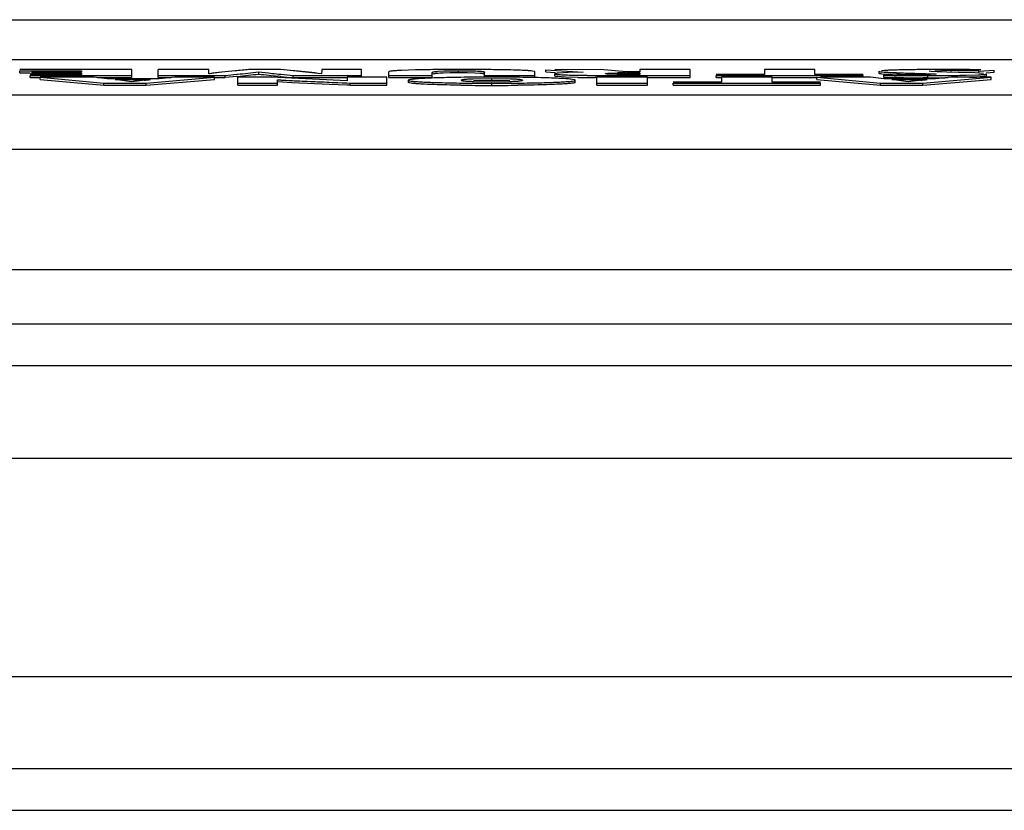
# Model space of a CAD drawing. Header units: inches. Extents: x 0 to 34, y 0 to 22.
# Tile 128 of 157: x 14.6 to 15.312, y 15.873 to 16.444. Entities that reach past the tile are written whole.
import ezdxf

# ---------------------------------------------------------------- set-up
doc = ezdxf.new("R2010")
doc.units = ezdxf.units.IN
doc.header["$LTSCALE"] = 1.87
doc.header["$MEASUREMENT"] = 0
doc.layers.get('0').update_dxf_attribs({"linetype": 'CONTINUOUS'})

msp = doc.modelspace()

# ---------------------------------------------------------------- linework, layer by layer
at = {"color": 3, "linetype": 'CONTINUOUS'}
msp.add_line((13.45333, 16.44437), (16.64264, 16.44437), dxfattribs=at)
at = {"color": 7, "linetype": 'CONTINUOUS'}
for p, q in [((13.48987, 16.41562), (16.6072, 16.41559)), ((14.68122, 16.40825), (14.60025, 16.40825)), ((14.60025, 16.40589), (14.60025, 16.40746)), ((14.60025, 16.40746), (14.64471, 16.40746)), ((14.60025, 16.40589), (14.60767, 16.40589)), ((14.64471, 16.40644), (14.60855, 16.40644)), ((14.60855, 16.40482), (14.60855, 16.40565)), ((14.60855, 16.40565), (14.64471, 16.40565)), ((14.64471, 16.40746), (14.64471, 16.40644)), ((14.64471, 16.40565), (14.64471, 16.40482)), ((14.68122, 16.40245), (14.68122, 16.40825)), ((14.70024, 16.40245), (14.70024, 16.40825)), ((14.73675, 16.40825), (14.70024, 16.40825)), ((14.73684, 16.40527), (14.73675, 16.40825)), ((14.73707, 16.4053), (14.73684, 16.40527)), ((14.73715, 16.4053), (14.73692, 16.40527)), ((14.74613, 16.4063), (14.73707, 16.4053)), ((14.78882, 16.40825), (14.76581, 16.40825)), ((14.77288, 16.40505), (14.77288, 16.40663)), ((14.8181, 16.4053), (14.78882, 16.40825)), ((14.79906, 16.40728), (14.79812, 16.40737)), ((14.81821, 16.40527), (14.818, 16.4053)), ((14.81831, 16.40527), (14.8181, 16.4053)), ((14.8184, 16.40825), (14.81831, 16.40527)), ((14.84712, 16.40825), (14.8184, 16.40825)), ((14.84712, 16.40245), (14.84712, 16.40825)), ((14.86684, 16.40245), (14.86684, 16.40658)), ((14.88615, 16.40802), (14.87607, 16.40769)), ((14.9004, 16.40824), (14.88615, 16.40802)), ((14.89832, 16.40245), (14.89832, 16.40622)), ((14.90246, 16.40707), (14.90658, 16.40729)), ((14.91126, 16.40583), (14.90629, 16.4057)), ((14.90658, 16.40729), (14.91735, 16.40744)), ((14.91907, 16.40832), (14.91733, 16.40832)), ((14.91735, 16.40587), (14.91735, 16.40744)), ((14.91735, 16.40744), (14.92473, 16.4074)), ((14.92905, 16.40572), (14.92386, 16.40583)), ((14.92473, 16.4074), (14.92973, 16.40727)), ((14.93272, 16.40553), (14.92905, 16.40572)), ((14.93604, 16.40245), (14.93604, 16.40623)), ((14.93898, 16.40825), (14.93612, 16.40827)), ((14.93898, 16.40825), (14.93613, 16.40827)), ((14.96337, 16.40772), (14.95344, 16.40804)), ((14.96988, 16.40728), (14.96337, 16.40772)), ((14.97252, 16.40245), (14.97252, 16.40661)), ((14.9805, 16.40661), (14.9805, 16.40818)), ((14.9805, 16.40818), (15.00731, 16.40637)), ((14.9805, 16.40661), (14.98708, 16.40616)), ((15.01959, 16.40832), (14.98688, 16.40821)), ((14.9869, 16.40358), (14.9869, 16.40515)), ((14.99641, 16.40609), (14.98955, 16.4057)), ((15.00731, 16.40637), (14.99641, 16.40609)), ((15.03878, 16.40665), (15.01959, 16.40832)), ((15.02465, 16.40508), (15.0234, 16.40533)), ((15.02768, 16.40493), (15.02465, 16.40508)), ((15.02767, 16.4057), (15.03791, 16.40585)), ((15.02767, 16.4057), (15.03215, 16.40581)), ((15.03791, 16.40585), (15.0483, 16.40585)), ((15.0483, 16.40665), (15.03878, 16.40665)), ((15.0483, 16.40825), (15.0483, 16.40665)), ((15.0848, 16.40825), (15.0483, 16.40825)), ((15.0483, 16.40585), (15.0483, 16.40481)), ((15.0848, 16.40245), (15.0848, 16.40825)), ((15.13844, 16.40825), (15.13844, 16.40481)), ((15.17494, 16.40825), (15.13844, 16.40825)), ((15.17494, 16.40481), (15.17494, 16.40825)), ((15.2213, 16.4055), (15.2213, 16.40707)), ((15.22274, 16.40668), (15.2281, 16.40629)), ((15.22816, 16.40775), (15.22294, 16.4074)), ((15.23001, 16.40463), (15.22333, 16.40504)), ((15.23669, 16.40804), (15.22816, 16.40775)), ((15.24069, 16.40423), (15.24069, 16.40581)), ((15.24069, 16.40581), (15.24255, 16.40575)), ((15.24069, 16.40581), (15.24255, 16.40575)), ((15.24861, 16.40557), (15.25487, 16.40538)), ((15.25487, 16.40538), (15.26185, 16.40511)), ((15.25737, 16.4083), (15.25631, 16.40829)), ((15.2589, 16.40688), (15.25746, 16.40709)), ((15.2589, 16.40688), (15.2575, 16.40706)), ((15.26264, 16.405), (15.25834, 16.40478)), ((15.2633, 16.40667), (15.2589, 16.40688)), ((15.26158, 16.4074), (15.26643, 16.40749)), ((15.26185, 16.40511), (15.26264, 16.405)), ((15.26646, 16.40832), (15.2626, 16.40832)), ((15.26646, 16.40832), (15.2626, 16.40832)), ((15.2703, 16.40645), (15.2633, 16.40667)), ((15.27873, 16.40621), (15.2703, 16.40645)), ((15.27269, 16.40753), (15.27374, 16.40753)), ((15.27269, 16.40753), (15.27374, 16.40753)), ((15.27376, 16.40831), (15.27272, 16.40831)), ((15.29038, 16.40583), (15.27873, 16.40621)), ((15.29672, 16.40549), (15.29038, 16.40583)), ((15.29345, 16.40723), (15.30452, 16.40793)), ((15.29345, 16.40566), (15.29345, 16.40723)), ((15.2947, 16.40813), (15.29352, 16.40815)), ((15.29866, 16.40599), (15.30452, 16.40636)), ((15.29882, 16.40351), (15.29882, 16.40508)), ((15.30452, 16.40636), (15.30452, 16.40793)), ((14.64471, 16.40482), (14.60767, 16.40482)), ((14.60767, 16.40245), (14.60767, 16.40403)), ((14.60767, 16.40403), (14.68122, 16.40403)), ((14.60767, 16.40245), (14.61494, 16.40245)), ((14.61494, 16.40115), (14.61494, 16.40272)), ((14.65372, 16.40272), (14.61494, 16.40272)), ((14.61494, 16.40272), (14.66097, 16.39849)), ((14.61494, 16.40115), (14.66097, 16.39692)), ((14.66322, 16.40171), (14.65372, 16.40272)), ((14.65622, 16.40245), (14.68122, 16.40245)), ((14.66097, 16.39692), (14.66097, 16.39849)), ((14.66097, 16.39849), (14.6916, 16.39849)), ((14.70077, 16.40171), (14.66322, 16.40171)), ((14.6691, 16.40104), (14.69453, 16.40104)), ((14.68101, 16.39951), (14.6691, 16.40104)), ((14.68104, 16.39951), (14.6691, 16.40104)), ((14.69453, 16.40104), (14.68104, 16.39951)), ((14.6916, 16.39849), (14.7409, 16.40272)), ((14.6916, 16.39692), (14.7409, 16.40114)), ((14.6916, 16.39692), (14.6916, 16.39849)), ((14.70024, 16.40403), (14.74869, 16.40403)), ((14.70024, 16.40245), (14.7093, 16.40245)), ((14.71235, 16.40272), (14.70077, 16.40171)), ((14.7409, 16.40272), (14.71235, 16.40272)), ((14.7409, 16.40114), (14.7409, 16.40272)), ((14.7409, 16.40245), (14.74869, 16.40245)), ((14.74869, 16.40403), (14.757, 16.40487)), ((14.74869, 16.40245), (14.74869, 16.40403)), ((14.75702, 16.4033), (14.74869, 16.40245)), ((14.757, 16.40487), (14.75744, 16.40492)), ((14.757, 16.40487), (14.75744, 16.40492)), ((14.75732, 16.40333), (14.75702, 16.4033)), ((14.75767, 16.39692), (14.75767, 16.40272)), ((14.78205, 16.40272), (14.75767, 16.40272)), ((14.75767, 16.39849), (14.78639, 16.39849)), ((14.78664, 16.40252), (14.78205, 16.40272)), ((14.78664, 16.40252), (14.78205, 16.40272)), ((14.78639, 16.39936), (14.78639, 16.40093)), ((14.78639, 16.39849), (14.78639, 16.39936)), ((14.78639, 16.39692), (14.78639, 16.39849)), ((14.79709, 16.39877), (14.78644, 16.39936)), ((14.78703, 16.4035), (14.78661, 16.40354)), ((14.8367, 16.40022), (14.78664, 16.40252)), ((14.83674, 16.40022), (14.78664, 16.40252)), ((14.7883, 16.40337), (14.78703, 16.4035)), ((14.78868, 16.40333), (14.7883, 16.40337)), ((14.82392, 16.39756), (14.79709, 16.39877)), ((14.79764, 16.40245), (14.79764, 16.40403)), ((14.79764, 16.40403), (14.84712, 16.40402)), ((14.79764, 16.40245), (14.83674, 16.40245)), ((14.83656, 16.39859), (14.83898, 16.39849)), ((14.83666, 16.39859), (14.83898, 16.39849)), ((14.83674, 16.40272), (14.83674, 16.40022)), ((14.86546, 16.40272), (14.83674, 16.40272)), ((14.83898, 16.39692), (14.83898, 16.39849)), ((14.83898, 16.39849), (14.86546, 16.39849)), ((14.86546, 16.39692), (14.86546, 16.40272)), ((14.86684, 16.40402), (14.89832, 16.40402)), ((14.86684, 16.40245), (14.89832, 16.40245)), ((14.88119, 16.39898), (14.88119, 16.40055)), ((14.9214, 16.40268), (14.91906, 16.40265)), ((14.9214, 16.40268), (14.91906, 16.40265)), ((14.91949, 16.40031), (14.91925, 16.40055)), ((14.92335, 16.40146), (14.9279, 16.40171)), ((14.9279, 16.40171), (14.94141, 16.40191)), ((14.94141, 16.3993), (14.92813, 16.39948)), ((14.94141, 16.40033), (14.92817, 16.40015)), ((14.93604, 16.40402), (14.97252, 16.40402)), ((14.94141, 16.40033), (14.94141, 16.40191)), ((14.94141, 16.40191), (14.9549, 16.40171)), ((14.95438, 16.40016), (14.94141, 16.40033)), ((14.95466, 16.39948), (14.94141, 16.3993)), ((14.94141, 16.39684), (14.94141, 16.39842)), ((14.95925, 16.39971), (14.95466, 16.39948)), ((14.96373, 16.40265), (14.96141, 16.40268)), ((14.96373, 16.40265), (14.96141, 16.40268)), ((14.99424, 16.40288), (14.98871, 16.4032)), ((15.00362, 16.40264), (14.99424, 16.40288)), ((15.00159, 16.39898), (15.00159, 16.40055)), ((15.0173, 16.40249), (15.0161, 16.40249)), ((15.01732, 16.39691), (15.01732, 16.40271)), ((15.05385, 16.40271), (15.01732, 16.40271)), ((15.01732, 16.39849), (15.05385, 16.39849)), ((15.03235, 16.40484), (15.02768, 16.40493)), ((15.03082, 16.40245), (15.03082, 16.40402)), ((15.03082, 16.40402), (15.0848, 16.40402)), ((15.0483, 16.40481), (15.03862, 16.40481)), ((15.05385, 16.39691), (15.05385, 16.40271)), ((15.05385, 16.40245), (15.0848, 16.40245)), ((15.10748, 16.39928), (15.07254, 16.39928)), ((15.07254, 16.39691), (15.07254, 16.39849)), ((15.07254, 16.39849), (15.17893, 16.39849)), ((15.13844, 16.40481), (15.10349, 16.40481)), ((15.10349, 16.40245), (15.10349, 16.40402)), ((15.10349, 16.40402), (15.20988, 16.40402)), ((15.10349, 16.40245), (15.10748, 16.40245)), ((15.10748, 16.40271), (15.10748, 16.39928)), ((15.14398, 16.40271), (15.10748, 16.40271)), ((15.14398, 16.39928), (15.14398, 16.40271)), ((15.14398, 16.40245), (15.17633, 16.40245)), ((15.17893, 16.39928), (15.14398, 16.39928)), ((15.20988, 16.40481), (15.17494, 16.40481)), ((15.17633, 16.40114), (15.17633, 16.40271)), ((15.17633, 16.40271), (15.22235, 16.39849)), ((15.17633, 16.40114), (15.22235, 16.39691)), ((15.21508, 16.40271), (15.17893, 16.40271)), ((15.17893, 16.39691), (15.17893, 16.39849)), ((15.20988, 16.40245), (15.20988, 16.40402)), ((15.2246, 16.4017), (15.21508, 16.40271)), ((15.22235, 16.39691), (15.22235, 16.39849)), ((15.22235, 16.39849), (15.25296, 16.39849)), ((15.26213, 16.4017), (15.2246, 16.4017)), ((15.23412, 16.4049), (15.22476, 16.40423)), ((15.22476, 16.40266), (15.22476, 16.40423)), ((15.23376, 16.40251), (15.22476, 16.40266)), ((15.23047, 16.40103), (15.25592, 16.40103)), ((15.24237, 16.39951), (15.23047, 16.40103)), ((15.2424, 16.39951), (15.23047, 16.40103)), ((15.23219, 16.40411), (15.23406, 16.40408)), ((15.23219, 16.40411), (15.23407, 16.40408)), ((15.25592, 16.40103), (15.2424, 16.39951)), ((15.25296, 16.39849), (15.30228, 16.40271)), ((15.25642, 16.40237), (15.25296, 16.40238)), ((15.25296, 16.39691), (15.30228, 16.40114)), ((15.25296, 16.39691), (15.25296, 16.39849)), ((15.25297, 16.40395), (15.25642, 16.40395)), ((15.25642, 16.40237), (15.25642, 16.40395)), ((15.27371, 16.40271), (15.26213, 16.4017)), ((15.30228, 16.40271), (15.27371, 16.40271)), ((15.28428, 16.40421), (15.29255, 16.40447)), ((15.29707, 16.40317), (15.29175, 16.40286)), ((15.30228, 16.40114), (15.30228, 16.40271)), ((14.66097, 16.39692), (14.6916, 16.39692)), ((14.75767, 16.39692), (14.78639, 16.39692)), ((14.8365, 16.39702), (14.82392, 16.39756)), ((14.83898, 16.39692), (14.8365, 16.39702)), ((14.83898, 16.39692), (14.86546, 16.39692)), ((15.01732, 16.39691), (15.05385, 16.39691)), ((15.07254, 16.39691), (15.17893, 16.39691)), ((15.22235, 16.39691), (15.25296, 16.39691)), ((13.50368, 16.39014), (16.59339, 16.39011)), ((13.50368, 16.35079), (16.59339, 16.35076)), ((16.59339, 16.26349), (13.50368, 16.26353)), ((16.59339, 16.22415), (13.50368, 16.22418)), ((13.35965, 16.19422), (16.73741, 16.19418)), ((13.31672, 16.12733), (16.78034, 16.12729)), ((13.31672, 15.9695), (16.78033, 15.96946)), ((16.7374, 15.90257), (13.35965, 15.90261)), ((13.50367, 15.87264), (16.59338, 15.87261))]:
    msp.add_line(p, q, dxfattribs=at)
for centre, radius, start, end in [((14.82463, 15.66349), 0.74696, 96.03248, 96.72526), ((14.89702, 14.97126), 1.44296, 95.6189, 96.00252), ((14.87711, 15.16691), 1.2463, 95.58863, 96.03278), ((15.08275, 13.0652), 3.35805, 95.41593, 95.58847), ((15.06526, 13.24682), 3.17558, 95.41097, 95.59343), ((14.66318, 17.31942), 0.91934, 275.88529, 276.35967), ((14.66771, 17.27722), 0.8769, 275.87369, 276.37104), ((14.70581, 16.93584), 0.5334, 276.37194, 277.20483), ((14.70992, 16.90059), 0.49792, 276.35262, 277.24368), ((14.71061, 16.89338), 0.49224, 276.38799, 277.24701), ((14.84679, 17.01816), 0.61598, 263.09249, 263.9901), ((14.8481, 17.02896), 0.62686, 263.09335, 263.97447), ((14.84452, 16.99667), 0.59594, 263.0797, 263.81875), ((14.89859, 17.5038), 1.10438, 263.9554, 264.3047), ((14.89734, 17.49172), 1.09223, 263.95406, 264.30728), ((14.43529, 12.62148), 3.80324, 84.5257, 84.66637), ((14.67422, 15.11024), 1.30304, 84.07032, 84.50243), ((14.72799, 15.62792), 0.78257, 83.39567, 84.07058), ((14.91099, 15.27471), 1.13358, 90.5353, 91.25555), ((14.91851, 14.43072), 1.9776, 90.03403, 90.52468), ((14.91803, 14.54628), 1.86205, 89.96798, 90.54254), ((14.91722, 15.97999), 0.42587, 89.98295, 90.80268), ((14.91737, 15.68546), 0.72041, 89.84666, 90.00187), ((14.91988, 13.9902), 2.41813, 89.61495, 90.01906), ((14.92011, 14.06927), 2.33905, 89.60781, 90.02555), ((14.91831, 15.9317), 0.47416, 89.32852, 89.87989), ((14.93134, 15.37543), 1.03284, 88.77388, 89.57607), ((14.9314, 15.37959), 1.02868, 88.77226, 89.57769), ((15.03759, 16.03209), 0.37376, 89.95009, 90.833), ((15.24551, 16.75253), 0.34667, 267.1221, 267.50028), ((15.24499, 16.73762), 0.33175, 267.08311, 267.47519), ((15.25451, 16.95406), 0.5484, 267.47738, 267.83364), ((15.25548, 16.9793), 0.57366, 267.49276, 267.83371), ((15.27696, 17.54808), 1.14285, 267.83472, 268.18124), ((15.27736, 17.55208), 1.14686, 267.8235, 268.16772), ((15.2584, 15.46066), 0.94762, 90.57756, 91.31293), ((15.25822, 15.4715), 0.93678, 90.5733, 91.31718), ((15.32438, 19.04037), 2.6359, 268.22102, 268.35273), ((15.31842, 18.84151), 2.43695, 268.21586, 268.35833), ((15.2625, 15.08931), 1.319, 90.46432, 90.59317), ((15.26245, 15.09872), 1.30959, 90.46543, 90.59517), ((15.26432, 14.8614), 1.54692, 90.25741, 90.46319), ((15.26418, 14.87866), 1.52966, 90.295, 90.4633), ((15.26586, 14.53058), 1.87774, 90.09958, 90.25925), ((15.26583, 14.53411), 1.8742, 90.09867, 90.25865), ((15.2725, 15.84996), 0.55757, 89.98016, 90.62358), ((15.2725, 15.85014), 0.55738, 89.98005, 90.62368), ((15.26647, 13.87636), 2.53195, 89.85849, 90.00028), ((15.2665, 13.89597), 2.51234, 89.83443, 90.00102), ((15.27266, 15.69203), 0.7155, 89.40483, 89.91295), ((15.27269, 15.69892), 0.7086, 89.40212, 89.9152), ((15.26752, 14.23166), 2.17666, 89.62237, 89.83571), ((15.26755, 14.23709), 2.17123, 89.62238, 89.83626), ((15.27249, 15.68113), 0.7264, 88.84596, 89.4007), ((15.27255, 15.68514), 0.72239, 88.84442, 89.40224), ((15.27251, 14.90402), 1.50427, 89.19949, 89.64359), ((15.27312, 14.96648), 1.44182, 89.14269, 89.65267), ((15.26901, 15.50947), 0.89809, 88.4411, 88.84483), ((15.26911, 15.51362), 0.89394, 88.44016, 88.84577), ((14.71935, 16.10362), 0.29836, 96.50053, 97.37108), ((14.76094, 15.737), 0.66733, 96.10722, 96.4849), ((14.5592, 17.62326), 1.22969, 276.1034, 276.31821), ((14.66439, 17.30625), 0.90769, 275.87653, 276.38766), ((14.87909, 17.31451), 0.91565, 263.80991, 264.20341), ((15.1008, 19.53479), 3.14698, 264.30796, 264.47183), ((15.1134, 19.66525), 3.27648, 264.3179, 264.4697), ((15.1107, 19.63774), 3.24883, 264.31726, 264.47035), ((14.94114, 14.54538), 1.85741, 89.99169, 90.60893), ((14.94042, 14.65455), 1.74824, 90.14518, 90.62343), ((14.94091, 18.07703), 1.67861, 269.36197, 270.01719), ((14.94085, 18.06692), 1.6685, 269.35998, 270.01918), ((14.94135, 14.35411), 2.04868, 89.99829, 90.14979), ((14.94225, 14.66337), 1.73942, 89.369, 90.0278), ((14.94229, 14.67041), 1.73238, 89.36766, 90.02914), ((14.94156, 18.14731), 1.74889, 269.9951, 270.62329), ((14.94161, 18.13826), 1.73984, 269.99347, 270.62493), ((15.02025, 17.34999), 0.94592, 268.87062, 269.56061), ((15.02019, 17.34626), 0.9422, 268.86944, 269.56219), ((15.02424, 17.66545), 1.26298, 269.0644, 269.63095), ((15.02837, 18.20466), 1.80063, 269.51069, 269.84048), ((15.02807, 18.15679), 1.75276, 269.50711, 269.84591), ((15.03067, 18.9267), 2.52267, 269.83388, 270.00337), ((15.03064, 18.86701), 2.46298, 269.83055, 270.00414), ((15.03844, 17.05792), 0.65311, 269.46569, 270.01522), ((15.24278, 17.25419), 0.85015, 268.78562, 269.28619), ((15.24212, 17.2151), 0.81105, 268.77355, 269.29826), ((15.25579, 18.18271), 1.78034, 269.2909, 269.62897), ((15.25527, 18.13116), 1.72721, 269.29651, 269.60527), ((15.25575, 18.17689), 1.77294, 269.29915, 269.59988), ((15.2467, 17.01136), 0.60659, 268.81202, 269.27265), ((15.24623, 16.98364), 0.57888, 268.80099, 269.28367), ((15.25038, 17.31252), 0.90778, 269.28132, 269.6566), ((15.2501, 17.28176), 0.87701, 269.27474, 269.66319), ((15.28058, 16.10467), 0.29729, 96.49809, 97.37182), ((15.25648, 18.28142), 1.87748, 269.59999, 269.89279), ((15.25643, 18.26809), 1.86414, 269.59868, 269.9997), ((15.25649, 18.28238), 1.88001, 269.62737, 269.89247), ((15.25182, 17.55532), 1.15058, 269.65759, 270.00489), ((15.25182, 17.55461), 1.14987, 269.65748, 270.005), ((15.31997, 15.75726), 0.64693, 96.09223, 96.48235), ((15.10449, 17.77699), 1.38427, 276.08867, 276.28032), ((15.25224, 16.85319), 0.44845, 269.95811, 270.54225), ((15.25214, 16.89267), 0.48793, 269.97403, 270.45045), ((15.25374, 16.68518), 0.28043, 270.45639, 270.94002), ((15.25647, 18.06826), 1.66432, 269.9983, 270.21447), ((15.25647, 18.06779), 1.66385, 269.99831, 270.21454), ((15.25647, 18.06669), 1.66431, 269.9983, 270.21448), ((15.2539, 16.67682), 0.27207, 270.54459, 270.93466), ((15.25712, 17.9042), 1.50025, 270.21288, 270.56912), ((15.25731, 17.87728), 1.47333, 270.2096, 270.57235), ((15.25732, 17.87537), 1.47299, 270.20904, 270.52914), ((15.26175, 17.44923), 1.04525, 270.56348, 271.23521), ((15.26179, 17.44636), 1.04239, 270.56256, 271.23613), ((15.2774, 16.76674), 0.36416, 271.45718, 272.25779), ((14.93822, 17.81307), 1.41621, 269.22435, 269.35321), ((14.94125, 18.13939), 1.74255, 269.37461, 270.00519), ((14.94197, 18.07042), 1.67358, 269.98075, 270.62107)]:
    msp.add_arc(centre, radius, start, end, dxfattribs=at)
for points, knots in [([(14.87607, 16.40769), (14.87478, 16.40762), (14.87257, 16.4075), (14.86952, 16.40729), (14.86804, 16.407), (14.86684, 16.40682), (14.86684, 16.40658)], [0, 0, 0, 0, 0.415327, 0.726763, 0.923751, 1, 1, 1, 1]), ([(14.87607, 16.40769), (14.87568, 16.40767), (14.87404, 16.40759), (14.8716, 16.40744), (14.86891, 16.40719), (14.86767, 16.40697), (14.86684, 16.40674), (14.86684, 16.40658)], [0, 0, 0, 0, 0.124515, 0.527165, 0.79734, 0.946819, 1, 1, 1, 1]), ([(14.89832, 16.40622), (14.89832, 16.40634), (14.89876, 16.40658), (14.90006, 16.40685), (14.90143, 16.40699), (14.90246, 16.40707)], [0, 0, 0, 0, 0.086462, 0.277541, 1, 1, 1, 1]), ([(14.89832, 16.40622), (14.89832, 16.40652), (14.90031, 16.40684), (14.90135, 16.40699), (14.90246, 16.40707)], [0, 0, 0, 0, 0.216332, 1, 1, 1, 1]), ([(14.90629, 16.4057), (14.90466, 16.40564), (14.90215, 16.40548), (14.8996, 16.40526), (14.89876, 16.40497)], [0, 0, 0, 0, 0.64713, 1, 1, 1, 1]), ([(14.92973, 16.40727), (14.93141, 16.40721), (14.93349, 16.40705), (14.93556, 16.40675), (14.93604, 16.40638), (14.93604, 16.40623)], [0, 0, 0, 0, 0.771649, 0.931832, 1, 1, 1, 1]), ([(14.92973, 16.40727), (14.93155, 16.4072), (14.93319, 16.40727), (14.93604, 16.40657), (14.93604, 16.40623)], [0, 0, 0, 0, 0.842842, 1, 1, 1, 1]), ([(14.93578, 16.40498), (14.93547, 16.40515), (14.93443, 16.40536), (14.9334, 16.40547), (14.93272, 16.40553)], [0, 0, 0, 0, 0.34243, 1, 1, 1, 1]), ([(14.96988, 16.40728), (14.96902, 16.40737), (14.96355, 16.40781), (14.95806, 16.40794), (14.95344, 16.40804)], [0, 0, 0, 0, 0.158148, 1, 1, 1, 1]), ([(14.97252, 16.40661), (14.97252, 16.40686), (14.97122, 16.40705), (14.97054, 16.4072), (14.96988, 16.40728)], [0, 0, 0, 0, 0.277335, 1, 1, 1, 1]), ([(14.98955, 16.4057), (14.98889, 16.40564), (14.98801, 16.40554), (14.9872, 16.40536), (14.9869, 16.40523), (14.9869, 16.40515)], [0, 0, 0, 0, 0.719833, 0.914914, 1, 1, 1, 1]), ([(14.98955, 16.4057), (14.98887, 16.40564), (14.98823, 16.40547), (14.9869, 16.40538), (14.9869, 16.40515)], [0, 0, 0, 0, 0.751535, 1, 1, 1, 1]), ([(14.9869, 16.40515), (14.9869, 16.405), (14.98775, 16.40493), (14.98817, 16.40482), (14.98859, 16.40478)], [0, 0, 0, 0, 0.267342, 1, 1, 1, 1]), ([(15.0234, 16.40533), (15.0234, 16.40543), (15.02395, 16.40542), (15.02457, 16.40558), (15.02601, 16.40562), (15.02705, 16.40568), (15.02767, 16.4057)], [0, 0, 0, 0, 0.065999, 0.253696, 0.564948, 1, 1, 1, 1]), ([(15.02346, 16.40527), (15.02344, 16.40528), (15.02342, 16.40529), (15.0234, 16.40532), (15.0234, 16.40533)], [0, 0, 0, 0, 0.610516, 1, 1, 1, 1]), ([(15.03862, 16.40481), (15.03676, 16.40481), (15.03322, 16.40484), (15.02853, 16.40484), (15.0254, 16.40509), (15.02382, 16.40508), (15.02346, 16.40527)], [0, 0, 0, 0, 0.367789, 0.70132, 0.919801, 1, 1, 1, 1]), ([(15.2213, 16.40707), (15.2213, 16.40695), (15.22198, 16.40679), (15.22298, 16.40663), (15.22527, 16.40645), (15.22701, 16.40635), (15.2281, 16.40629)], [0, 0, 0, 0, 0.055816, 0.219365, 0.524267, 1, 1, 1, 1]), ([(15.22333, 16.40504), (15.2228, 16.40509), (15.22229, 16.40519), (15.2213, 16.40533), (15.2213, 16.4055)], [0, 0, 0, 0, 0.756203, 1, 1, 1, 1]), ([(15.23669, 16.40804), (15.23518, 16.408), (15.2306, 16.40786), (15.22601, 16.40771), (15.22294, 16.4074)], [0, 0, 0, 0, 0.327305, 1, 1, 1, 1]), ([(15.2575, 16.40706), (15.25749, 16.40706), (15.25748, 16.40707), (15.25746, 16.40708), (15.25746, 16.40709)], [0, 0, 0, 0, 0.634562, 1, 1, 1, 1]), ([(15.29255, 16.40447), (15.29344, 16.40451), (15.29493, 16.4046), (15.29702, 16.40469), (15.29798, 16.40491), (15.29882, 16.40493), (15.29882, 16.40508)], [0, 0, 0, 0, 0.419764, 0.732204, 0.927948, 1, 1, 1, 1]), ([(15.29255, 16.40447), (15.294, 16.40453), (15.29588, 16.4046), (15.29793, 16.40484), (15.29857, 16.40492), (15.29876, 16.40502)], [0, 0, 0, 0, 0.69546, 0.899509, 1, 1, 1, 1]), ([(15.29876, 16.40502), (15.29877, 16.40503), (15.2988, 16.40504), (15.29882, 16.40507), (15.29882, 16.40508)], [0, 0, 0, 0, 0.610814, 1, 1, 1, 1]), ([(14.78639, 16.40093), (14.79436, 16.4004), (14.81109, 16.39971), (14.82781, 16.39897), (14.83656, 16.39859)], [0, 0, 0, 0, 0.477136, 1, 1, 1, 1]), ([(14.78645, 16.40093), (14.79361, 16.40044), (14.81035, 16.39975), (14.82709, 16.399), (14.83666, 16.39859)], [0, 0, 0, 0, 0.428343, 1, 1, 1, 1]), ([(14.91906, 16.40265), (14.91361, 16.40258), (14.90592, 16.40244), (14.89643, 16.40212), (14.89094, 16.40186), (14.88681, 16.40158), (14.88371, 16.40129), (14.88225, 16.401), (14.88119, 16.40077), (14.88119, 16.40055)], [0, 0, 0, 0, 0.429719, 0.606021, 0.7504, 0.860943, 0.938091, 0.98329, 1, 1, 1, 1]), ([(14.89295, 16.40195), (14.89127, 16.40187), (14.88834, 16.4017), (14.88471, 16.4014), (14.88245, 16.40108), (14.8815, 16.40083), (14.88119, 16.40065), (14.88119, 16.40055)], [0, 0, 0, 0, 0.424069, 0.734315, 0.926071, 0.976808, 1, 1, 1, 1]), ([(14.88119, 16.40055), (14.88119, 16.40047), (14.88151, 16.40031), (14.88242, 16.40008), (14.88462, 16.3998), (14.88809, 16.39952), (14.89288, 16.39925), (14.89879, 16.39901), (14.9087, 16.39872), (14.91662, 16.39858), (14.92221, 16.39852)], [0, 0, 0, 0, 0.006317, 0.020655, 0.074708, 0.161209, 0.277924, 0.422524, 0.59265, 1, 1, 1, 1]), ([(14.88119, 16.40055), (14.88119, 16.40047), (14.88151, 16.40031), (14.88244, 16.40008), (14.88346, 16.39995), (14.88422, 16.39987)], [0, 0, 0, 0, 0.081318, 0.269141, 1, 1, 1, 1]), ([(14.89238, 16.39772), (14.8908, 16.3978), (14.88802, 16.39795), (14.88459, 16.39823), (14.88241, 16.39851), (14.88151, 16.39873), (14.88119, 16.39889), (14.88119, 16.39898)], [0, 0, 0, 0, 0.419985, 0.731191, 0.925643, 0.977229, 1, 1, 1, 1]), ([(14.91906, 16.40265), (14.91647, 16.40262), (14.90777, 16.40248), (14.89906, 16.40226), (14.89295, 16.40195)], [0, 0, 0, 0, 0.297542, 1, 1, 1, 1]), ([(14.91925, 16.40055), (14.91925, 16.40076), (14.92015, 16.40108), (14.92155, 16.4013), (14.9244, 16.40157), (14.92658, 16.40167), (14.9279, 16.40171)], [0, 0, 0, 0, 0.068757, 0.245446, 0.551052, 1, 1, 1, 1]), ([(14.91925, 16.40055), (14.91925, 16.40086), (14.92119, 16.40124), (14.92224, 16.40137), (14.92335, 16.40146)], [0, 0, 0, 0, 0.217188, 1, 1, 1, 1]), ([(14.92813, 16.39948), (14.9268, 16.39952), (14.9246, 16.39962), (14.92166, 16.39985), (14.92025, 16.40008), (14.91925, 16.40035), (14.91925, 16.40055)], [0, 0, 0, 0, 0.44117, 0.748748, 0.930607, 1, 1, 1, 1]), ([(14.92813, 16.39948), (14.92601, 16.39955), (14.92316, 16.39976), (14.92019, 16.39999), (14.91949, 16.40031)], [0, 0, 0, 0, 0.733919, 1, 1, 1, 1]), ([(14.96354, 16.40055), (14.96354, 16.40034), (14.96254, 16.40008), (14.96113, 16.39985), (14.95819, 16.39962), (14.95599, 16.39952), (14.95466, 16.39948)], [0, 0, 0, 0, 0.069433, 0.251349, 0.558936, 1, 1, 1, 1]), ([(14.9549, 16.40171), (14.95622, 16.40167), (14.95839, 16.40157), (14.96124, 16.4013), (14.96264, 16.40108), (14.96354, 16.40076), (14.96354, 16.40055)], [0, 0, 0, 0, 0.448841, 0.754455, 0.9312, 1, 1, 1, 1]), ([(14.96354, 16.40055), (14.96354, 16.40046), (14.96321, 16.40023), (14.96184, 16.39994), (14.9604, 16.39979), (14.95925, 16.39971)], [0, 0, 0, 0, 0.06537, 0.223453, 1, 1, 1, 1]), ([(14.96058, 16.39852), (14.96617, 16.39858), (14.97409, 16.39871), (14.984, 16.39901), (14.9899, 16.39925), (14.99469, 16.39952), (14.99816, 16.3998), (15.00036, 16.40008), (15.00127, 16.4003), (15.00159, 16.40047), (15.00159, 16.40055)], [0, 0, 0, 0, 0.407324, 0.577449, 0.722052, 0.838774, 0.925281, 0.979341, 0.993681, 1, 1, 1, 1]), ([(14.98983, 16.40195), (14.98808, 16.40204), (14.97939, 16.4024), (14.97068, 16.40257), (14.96373, 16.40265)], [0, 0, 0, 0, 0.201012, 1, 1, 1, 1]), ([(14.99834, 16.40134), (14.99409, 16.40182), (14.98253, 16.40229), (14.97099, 16.40256), (14.96373, 16.40265)], [0, 0, 0, 0, 0.370803, 1, 1, 1, 1]), ([(14.98871, 16.4032), (14.98826, 16.40324), (14.98782, 16.40336), (14.9869, 16.40341), (14.9869, 16.40358)], [0, 0, 0, 0, 0.733644, 1, 1, 1, 1]), ([(14.98859, 16.40478), (14.98928, 16.40471), (14.99361, 16.40441), (14.99795, 16.40432), (15.0016, 16.40425)], [0, 0, 0, 0, 0.159079, 1, 1, 1, 1]), ([(14.98859, 16.40478), (14.9893, 16.40471), (14.99363, 16.40441), (14.99797, 16.40432), (15.0016, 16.40425)], [0, 0, 0, 0, 0.163721, 1, 1, 1, 1]), ([(15.00159, 16.39898), (15.00159, 16.39889), (15.00125, 16.39872), (15.0007, 16.39859), (14.9997, 16.39842), (14.9977, 16.39819), (14.99433, 16.39792), (14.99141, 16.39776), (14.98974, 16.39768)], [0, 0, 0, 0, 0.022534, 0.07413, 0.156449, 0.26888, 0.580251, 1, 1, 1, 1]), ([(15.00159, 16.40055), (15.00159, 16.40065), (15.00127, 16.40083), (15.00032, 16.40108), (14.99807, 16.4014), (14.99444, 16.4017), (14.99151, 16.40187), (14.98983, 16.40195)], [0, 0, 0, 0, 0.023197, 0.073924, 0.265647, 0.575882, 1, 1, 1, 1]), ([(15.00155, 16.40048), (15.00156, 16.40049), (15.00158, 16.40051), (15.00159, 16.40054), (15.00159, 16.40055)], [0, 0, 0, 0, 0.545029, 1, 1, 1, 1]), ([(15.29882, 16.40351), (15.29882, 16.40335), (15.29792, 16.40334), (15.29751, 16.40321), (15.29707, 16.40317)], [0, 0, 0, 0, 0.268571, 1, 1, 1, 1]), ([(14.91905, 16.39699), (14.91643, 16.39702), (14.90754, 16.39717), (14.89865, 16.39741), (14.89238, 16.39772)], [0, 0, 0, 0, 0.294612, 1, 1, 1, 1]), ([(14.98974, 16.39768), (14.98774, 16.39759), (14.97787, 16.3972), (14.968, 16.39703), (14.96011, 16.39694)], [0, 0, 0, 0, 0.201779, 1, 1, 1, 1])]:
    msp.add_open_spline(points, degree=3, knots=knots, dxfattribs=at)

doc.saveas('drawing.dxf')
